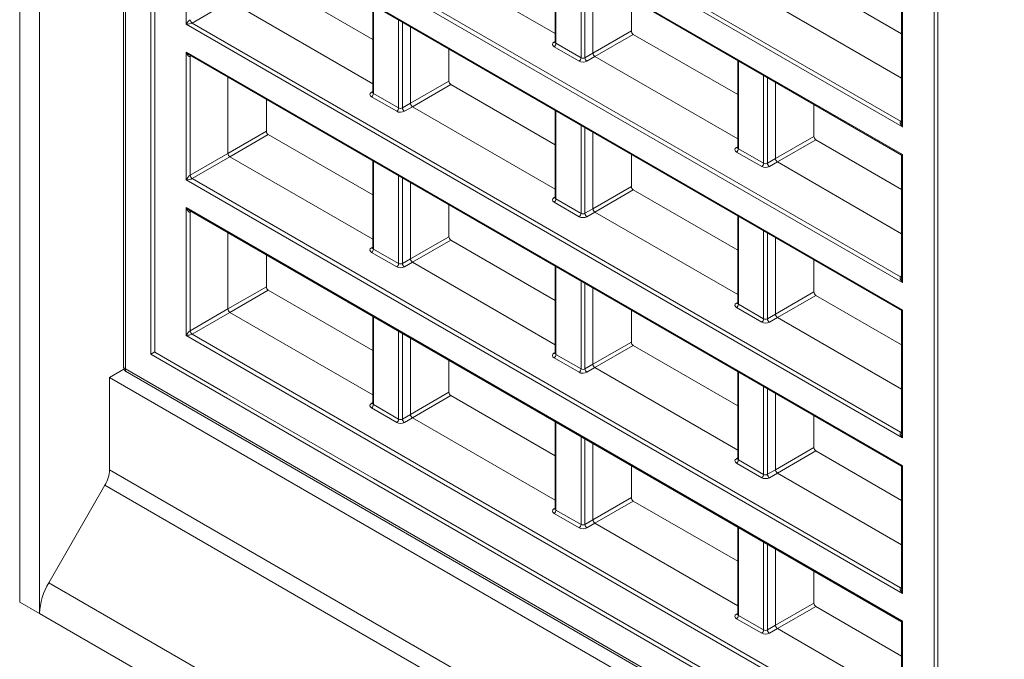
# Model space of a CAD drawing. Header units: millimetres. Extents: x 0 to 1118, y 0 to 864.
# Tile 188 of 256: x 161 to 179, y 637 to 649. Entities that reach past the tile are written whole.
import ezdxf

# ---------------------------------------------------------------- set-up
doc = ezdxf.new("R2010")
doc.units = ezdxf.units.MM

msp = doc.modelspace()

# ---------------------------------------------------------------- linework, layer by layer
at = {"color": 7, "linetype": 'Continuous', "lineweight": 15}
for p, q in [((160.7062, 638.2288), (160.7062, 686.7109)), ((161.0651, 638.0216), (161.0651, 686.5037)), ((162.5853, 683.3), (162.5853, 642.4689)), ((163.0784, 642.7104), (163.0784, 682.4295)), ((163.1493, 682.2778), (163.1493, 642.7511)), ((177.3217, 674.207), (177.3217, 634.4879)), ((177.2508, 634.6105), (177.2508, 674.1372)), ((163.7813, 653.7492), (176.6645, 646.3118)), ((163.7813, 650.9362), (176.6645, 643.4989)), ((167.8127, 650.0003), (170.3956, 648.5092)), ((170.3956, 649.9308), (170.3956, 648.354)), ((165.2052, 649.4947), (167.0934, 648.4047)), ((171.0795, 648.1552), (171.0795, 649.536)), ((175.1118, 649.4017), (176.6645, 648.5053)), ((164.5105, 649.0936), (167.0934, 647.6025)), ((171.7743, 649.1349), (171.7743, 648.5563)), ((176.6645, 649.1248), (176.6645, 646.9021)), ((167.0934, 649.0241), (167.0934, 647.4473)), ((174.417, 649.0006), (176.6645, 647.7032)), ((167.7773, 647.2485), (167.7773, 648.6293)), ((170.3954, 648.3543), (170.3941, 648.3479)), ((171.8096, 648.495), (173.6978, 647.405)), ((168.4721, 648.2282), (168.4721, 647.6496)), ((163.7813, 648.1232), (176.6645, 640.6859)), ((171.1148, 648.094), (173.6978, 646.6029)), ((173.6978, 648.0245), (173.6978, 646.4477)), ((164.4751, 647.7226), (164.4751, 646.3418)), ((174.3817, 646.2489), (174.3817, 647.6297)), ((167.0933, 647.4476), (167.092, 647.4412)), ((168.5074, 647.5884), (170.3956, 646.4984)), ((165.1699, 647.3216), (165.1699, 646.7429)), ((167.8127, 647.1873), (170.3956, 645.6962)), ((170.3956, 647.1178), (170.3956, 645.541)), ((175.0764, 647.2286), (175.0764, 646.6499)), ((165.2052, 646.6817), (167.0934, 645.5917)), ((171.0795, 645.3422), (171.0795, 646.723)), ((175.1118, 646.5887), (176.6645, 645.6924)), ((173.6976, 646.4479), (173.6963, 646.4416)), ((164.5105, 646.2806), (167.0934, 644.7895)), ((167.0934, 646.2112), (167.0934, 644.6344)), ((171.7743, 646.3219), (171.7743, 645.7433)), ((176.6645, 646.3118), (176.6645, 644.0891)), ((174.417, 646.1876), (176.6645, 644.8902)), ((167.7773, 644.4355), (167.7773, 645.8163)), ((171.8096, 645.682), (173.6978, 644.592)), ((170.3954, 645.5413), (170.3941, 645.5349)), ((163.7813, 645.3102), (176.6645, 637.8729)), ((168.4721, 645.4153), (168.4721, 644.8366)), ((171.1148, 645.281), (173.6978, 643.7899)), ((173.6978, 645.2115), (173.6978, 643.6347)), ((164.4751, 644.9097), (164.4751, 643.5289)), ((168.5074, 644.7754), (170.3956, 643.6854)), ((174.3817, 643.4359), (174.3817, 644.8167)), ((167.0933, 644.6346), (167.092, 644.6283)), ((165.1699, 644.5086), (165.1699, 643.9299)), ((175.0764, 644.4156), (175.0764, 643.837)), ((167.8127, 644.3743), (170.3956, 642.8832)), ((170.3956, 644.3048), (170.3956, 642.728)), ((171.0795, 642.5292), (171.0795, 643.91)), ((165.2052, 643.8687), (167.0934, 642.7787)), ((175.1118, 643.7757), (176.6645, 642.8794)), ((173.6976, 643.635), (173.6963, 643.6286)), ((164.5105, 643.4676), (167.0934, 641.9765)), ((167.0934, 643.3982), (167.0934, 641.8214)), ((171.7743, 643.5089), (171.7743, 642.9303)), ((174.417, 643.3747), (176.6645, 642.0772)), ((176.6645, 643.4989), (176.6645, 641.2761)), ((167.7773, 641.6225), (167.7773, 643.0034)), ((171.8096, 642.8691), (173.6978, 641.7791)), ((163.0784, 642.7104), (163.1493, 642.7514)), ((177.3217, 634.4879), (163.0784, 642.7104)), ((163.1493, 642.7511), (164.4548, 641.9975)), ((170.3954, 642.7283), (170.3941, 642.7219)), ((168.4721, 642.6023), (168.4721, 642.0236)), ((171.1148, 642.468), (173.6978, 640.9769)), ((162.5933, 642.4426), (162.3325, 642.292)), ((162.3325, 640.6207), (162.3325, 642.292)), ((162.3325, 642.292), (202.0667, 619.354)), ((162.6228, 642.4041), (202.0667, 619.6336)), ((173.6978, 642.3985), (173.6978, 640.8217)), ((164.4548, 641.9975), (167.1064, 640.4667)), ((168.5074, 641.9624), (170.3956, 640.8724)), ((174.3817, 640.6229), (174.3817, 642.0037)), ((167.0933, 641.8216), (167.092, 641.8153)), ((175.0764, 641.6026), (175.0764, 641.024)), ((167.8127, 641.5613), (170.3956, 640.0702)), ((170.3956, 641.4919), (170.3956, 639.9151)), ((171.0795, 639.7162), (171.0795, 641.097)), ((175.1118, 640.9627), (176.6645, 640.0664)), ((171.7743, 640.696), (171.7743, 640.1173)), ((173.6976, 640.822), (173.6963, 640.8156)), ((176.6645, 640.6859), (176.6645, 638.4632)), ((174.417, 640.5617), (176.6645, 639.2642)), ((161.2325, 638.5802), (162.2497, 640.3419)), ((167.1064, 640.4667), (173.2936, 636.8949)), ((171.8096, 640.0561), (173.6978, 638.9661)), ((170.3954, 639.9153), (170.3941, 639.909)), ((171.1148, 639.655), (173.6978, 638.1639)), ((173.6978, 639.5855), (173.6978, 638.0087)), ((174.3817, 637.8099), (174.3817, 639.1907)), ((175.0764, 638.7896), (175.0764, 638.211)), ((161.0651, 638.0216), (160.7062, 638.2288)), ((161.0669, 638.0226), (161.0651, 638.0216)), ((173.6976, 638.009), (173.6963, 638.0026)), ((175.1118, 638.1498), (176.6645, 637.2534)), ((176.6645, 637.8729), (176.6645, 635.6502)), ((174.417, 637.7487), (176.6645, 636.4513))]:
    msp.add_line(p, q, dxfattribs=at)
at = {"color": 9, "linetype": 'Continuous', "lineweight": 0}
for p, q in [((162.6219, 683.2201), (162.6219, 642.4468)), ((176.6791, 646.824), (163.7209, 654.3046)), ((163.8264, 654.3246), (176.6432, 646.9256)), ((163.7209, 653.8009), (176.6791, 646.3203)), ((176.6791, 644.011), (163.7209, 651.4916)), ((163.8264, 651.5117), (176.6432, 644.1127)), ((163.7209, 648.6786), (163.7209, 650.9879)), ((163.7209, 650.9879), (176.6791, 643.5073)), ((170.4102, 649.9224), (170.4102, 648.3332)), ((170.8649, 648.0707), (170.8649, 649.6599)), ((170.935, 649.6194), (170.935, 648.0718)), ((164.5105, 649.0936), (163.8264, 648.6987)), ((176.6791, 649.1333), (176.6791, 646.824)), ((167.108, 649.0157), (167.108, 647.4265)), ((163.8264, 648.6987), (176.6432, 641.2997)), ((167.5627, 647.164), (167.5627, 648.7532)), ((167.6328, 648.7127), (167.6328, 647.1651)), ((176.6791, 641.198), (163.7209, 648.6786)), ((171.0795, 648.1552), (171.7743, 648.5563)), ((170.3743, 648.3546), (170.3956, 648.3678)), ((171.8096, 648.495), (171.1148, 648.094)), ((163.7209, 645.8656), (163.7209, 648.1749)), ((163.7209, 648.1749), (176.6791, 640.6943)), ((170.8301, 648.0098), (170.3755, 648.2723)), ((170.4102, 648.3332), (170.8649, 648.0707)), ((163.8131, 648.1048), (163.791, 648.093)), ((163.791, 648.093), (163.791, 645.9469)), ((170.935, 648.0718), (171.0795, 648.1552)), ((171.1148, 648.094), (170.9703, 648.0105)), ((173.7124, 648.016), (173.7124, 646.4269)), ((167.7773, 647.2485), (168.4721, 647.6496)), ((174.1671, 646.1644), (174.1671, 647.7536)), ((174.2372, 647.7131), (174.2372, 646.1654)), ((167.0721, 647.448), (167.0934, 647.4611)), ((168.5074, 647.5884), (167.8127, 647.1873)), ((167.528, 647.1032), (167.0733, 647.3656)), ((167.108, 647.4265), (167.5627, 647.164)), ((167.6328, 647.1651), (167.7773, 647.2485)), ((167.8127, 647.1873), (167.6681, 647.1039)), ((170.4102, 647.1094), (170.4102, 645.5202)), ((176.6432, 646.9256), (176.6645, 646.9388)), ((164.4751, 646.3418), (165.1699, 646.7429)), ((170.8649, 645.2577), (170.8649, 646.8469)), ((170.935, 646.8064), (170.935, 645.2588)), ((165.2052, 646.6817), (164.5105, 646.2806)), ((174.3817, 646.2489), (175.0764, 646.6499)), ((175.1118, 646.5887), (174.417, 646.1876)), ((173.6764, 646.4483), (173.6978, 646.4615)), ((173.7124, 646.4269), (174.1671, 646.1644)), ((163.791, 645.9469), (164.4751, 646.3418)), ((164.5105, 646.2806), (163.8264, 645.8857)), ((167.108, 646.2027), (167.108, 644.6135)), ((174.1323, 646.1035), (173.6777, 646.366)), ((174.2372, 646.1654), (174.3817, 646.2489)), ((176.6791, 646.3203), (176.6791, 644.011)), ((174.417, 646.1876), (174.2725, 646.1042)), ((176.6791, 638.385), (163.7209, 645.8656)), ((163.8264, 645.8857), (176.6432, 638.4867)), ((167.5627, 644.3511), (167.5627, 645.9402)), ((167.6328, 645.8998), (167.6328, 644.3521)), ((171.0795, 645.3422), (171.7743, 645.7433)), ((171.8096, 645.682), (171.1148, 645.281)), ((170.3743, 645.5416), (170.3956, 645.5548)), ((170.4102, 645.5202), (170.8649, 645.2577)), ((163.7209, 643.0526), (163.7209, 645.362)), ((163.7209, 645.362), (176.6791, 637.8813)), ((170.8301, 645.1968), (170.3755, 645.4593)), ((170.935, 645.2588), (171.0795, 645.3422)), ((163.8131, 645.2918), (163.791, 645.28)), ((163.791, 645.28), (163.791, 643.1339)), ((171.1148, 645.281), (170.9703, 645.1975)), ((173.7124, 645.2031), (173.7124, 643.6139)), ((167.7773, 644.4355), (168.4721, 644.8366)), ((168.5074, 644.7754), (167.8127, 644.3743)), ((174.1671, 643.3514), (174.1671, 644.9406)), ((174.2372, 644.9001), (174.2372, 643.3525)), ((167.0721, 644.635), (167.0934, 644.6482)), ((167.108, 644.6135), (167.5627, 644.3511)), ((167.528, 644.2902), (167.0733, 644.5527)), ((167.6328, 644.3521), (167.7773, 644.4355)), ((167.8127, 644.3743), (167.6681, 644.2909)), ((170.4102, 644.2964), (170.4102, 642.7072)), ((176.6432, 644.1127), (176.6645, 644.1258)), ((164.4751, 643.5289), (165.1699, 643.9299)), ((170.8649, 642.4447), (170.8649, 644.0339)), ((170.935, 643.9935), (170.935, 642.4458)), ((165.2052, 643.8687), (164.5105, 643.4676)), ((174.3817, 643.4359), (175.0764, 643.837)), ((175.1118, 643.7757), (174.417, 643.3747)), ((163.791, 643.1339), (164.4751, 643.5289)), ((173.6764, 643.6353), (173.6978, 643.6485)), ((174.1323, 643.2905), (173.6777, 643.553)), ((173.7124, 643.6139), (174.1671, 643.3514)), ((164.5105, 643.4676), (163.8264, 643.0727)), ((167.108, 643.3897), (167.108, 641.8005)), ((174.2372, 643.3525), (174.3817, 643.4359)), ((174.417, 643.3747), (174.2725, 643.2912)), ((176.6791, 643.5073), (176.6791, 641.198)), ((176.6791, 635.572), (163.7209, 643.0526)), ((163.8264, 643.0727), (176.6432, 635.6737)), ((167.5627, 641.5381), (167.5627, 643.1272)), ((167.6328, 643.0868), (167.6328, 641.5391)), ((171.0795, 642.5292), (171.7743, 642.9303)), ((171.8096, 642.8691), (171.1148, 642.468)), ((170.3743, 642.7287), (170.3956, 642.7418)), ((170.8301, 642.3839), (170.3755, 642.6463)), ((170.4102, 642.7072), (170.8649, 642.4447)), ((170.935, 642.4458), (171.0795, 642.5292)), ((171.1148, 642.468), (170.9703, 642.3846)), ((162.6219, 642.4468), (202.0667, 619.6758)), ((173.7124, 642.3901), (173.7124, 640.8009)), ((174.1671, 640.5384), (174.1671, 642.1276)), ((167.7773, 641.6225), (168.4721, 642.0236)), ((168.5074, 641.9624), (167.8127, 641.5613)), ((174.2372, 642.0871), (174.2372, 640.5395)), ((167.0721, 641.822), (167.0934, 641.8352)), ((167.108, 641.8005), (167.5627, 641.5381)), ((167.528, 641.4772), (167.0733, 641.7397)), ((167.6328, 641.5391), (167.7773, 641.6225)), ((167.8127, 641.5613), (167.6681, 641.4779)), ((170.4102, 641.4834), (170.4102, 639.8942)), ((170.8649, 639.6318), (170.8649, 641.2209)), ((176.6432, 641.2997), (176.6645, 641.3129)), ((170.935, 641.1805), (170.935, 639.6328)), ((174.3817, 640.6229), (175.0764, 641.024)), ((175.1118, 640.9627), (174.417, 640.5617)), ((173.6764, 640.8224), (173.6978, 640.8355)), ((174.1323, 640.4775), (173.6777, 640.74)), ((173.7124, 640.8009), (174.1671, 640.5384)), ((176.6791, 640.6943), (176.6791, 638.385)), ((202.0667, 617.6827), (162.3325, 640.6207)), ((174.2372, 640.5395), (174.3817, 640.6229)), ((174.417, 640.5617), (174.2725, 640.4782)), ((162.2497, 640.3419), (202.0667, 617.3561)), ((171.0795, 639.7162), (171.7743, 640.1173)), ((171.8096, 640.0561), (171.1148, 639.655)), ((170.3743, 639.9157), (170.3956, 639.9289)), ((170.8301, 639.5709), (170.3755, 639.8334)), ((170.4102, 639.8942), (170.8649, 639.6318)), ((170.935, 639.6328), (171.0795, 639.7162)), ((171.1148, 639.655), (170.9703, 639.5716)), ((173.7124, 639.5771), (173.7124, 637.9879)), ((174.1671, 637.7254), (174.1671, 639.3146)), ((174.2372, 639.2742), (174.2372, 637.7265)), ((161.2325, 638.5802), (202.0667, 615.0071)), ((176.6432, 638.4867), (176.6645, 638.4999)), ((174.3817, 637.8099), (175.0764, 638.211)), ((202.0667, 614.3539), (161.0669, 638.0226)), ((173.6764, 638.0094), (173.6978, 638.0225)), ((175.1118, 638.1498), (174.417, 637.7487)), ((174.1323, 637.6646), (173.6777, 637.927)), ((173.7124, 637.9879), (174.1671, 637.7254)), ((176.6791, 637.8813), (176.6791, 635.572)), ((174.2372, 637.7265), (174.3817, 637.8099)), ((174.417, 637.7487), (174.2725, 637.6653))]:
    msp.add_line(p, q, dxfattribs=at)
at = {"color": 7, "linetype": 'Continuous', "lineweight": 15, "flags": 128}
msp.add_lwpolyline([(176.6791, 640.6943), (176.673, 640.6908), (176.6684, 640.6881), (176.6655, 640.6865), (176.6645, 640.6859), (176.6645, 640.6859)], dxfattribs=at)
at = {"color": 9, "linetype": 'Continuous', "lineweight": 0}
for centre, radius, start, end in [((163.8702, 648.7648), 0.0793, 183.52393, 236.47653), ((170.3896, 648.3779), 0.0279, 236.52037, 281.68917), ((170.3333, 648.3367), 0.077, 303.22834, 357.34793), ((163.8184, 648.0947), 0.0275, 136.00895, 183.71689), ((170.7879, 648.0743), 0.077, 303.22834, 357.34793), ((171.0141, 648.0766), 0.0793, 183.51322, 236.48678), ((167.0874, 647.4712), 0.0279, 236.51596, 281.68968), ((167.0311, 647.4301), 0.077, 303.2287, 357.34818), ((167.4857, 647.1676), 0.077, 303.2287, 357.34818), ((167.7119, 647.1699), 0.0793, 183.51258, 236.48796), ((176.6585, 646.9488), 0.0278, 236.4553, 282.44046), ((173.6918, 646.4716), 0.0279, 236.52101, 281.6892), ((173.6354, 646.4304), 0.077, 303.22834, 357.34793), ((174.0901, 646.168), 0.077, 303.22834, 357.34793), ((174.3163, 646.1703), 0.0793, 183.51184, 236.48754), ((163.8702, 645.9518), 0.0793, 183.52465, 236.47458), ((170.3896, 645.5649), 0.0279, 236.51475, 281.69079), ((170.3333, 645.5238), 0.077, 303.2287, 357.34818), ((163.8187, 645.2817), 0.0277, 137.54356, 183.56401), ((170.7879, 645.2613), 0.077, 303.2287, 357.34818), ((171.0141, 645.2636), 0.0793, 183.51286, 236.48775), ((167.0875, 644.6582), 0.0279, 236.52076, 281.56067), ((167.0311, 644.6171), 0.077, 303.22798, 357.34767), ((167.4857, 644.3546), 0.077, 303.22798, 357.34767), ((167.7119, 644.357), 0.0793, 183.51258, 236.48796), ((176.6585, 644.1358), 0.0277, 236.4436, 282.45216), ((173.6918, 643.6586), 0.0279, 236.51539, 281.69082), ((173.6354, 643.6174), 0.077, 303.2287, 357.34818), ((174.0901, 643.355), 0.077, 303.2287, 357.34818), ((174.3163, 643.3573), 0.0793, 183.51148, 236.48852), ((163.8702, 643.1388), 0.0793, 183.52393, 236.47653), ((170.3896, 642.7519), 0.0279, 236.51926, 281.5621), ((170.3333, 642.7108), 0.077, 303.22798, 357.34767), ((170.7879, 642.4483), 0.077, 303.22798, 357.34767), ((171.0141, 642.4506), 0.0793, 183.51286, 236.48775), ((167.0874, 641.8452), 0.0279, 236.49995, 281.71369), ((167.0311, 641.8041), 0.077, 303.22649, 357.34916), ((167.4857, 641.5416), 0.077, 303.22649, 357.34916), ((167.7119, 641.544), 0.0793, 183.5133, 236.48601), ((176.6585, 641.3228), 0.0277, 236.44078, 282.45498), ((173.6918, 640.8456), 0.0279, 236.5199, 281.56213), ((173.6354, 640.8045), 0.077, 303.22798, 357.34767), ((174.0901, 640.542), 0.077, 303.22798, 357.34767), ((174.3163, 640.5443), 0.0793, 183.51148, 236.48852), ((170.3896, 639.9389), 0.0279, 236.49874, 281.7148), ((170.3333, 639.8978), 0.077, 303.22649, 357.34916), ((170.7879, 639.6353), 0.077, 303.22649, 357.34916), ((171.0141, 639.6377), 0.0793, 183.51358, 236.4858), ((176.6585, 638.5098), 0.0277, 236.44642, 282.44934), ((173.6918, 638.0326), 0.0279, 236.49938, 281.71482), ((173.6355, 637.9915), 0.077, 303.22649, 357.34916), ((174.0901, 637.729), 0.077, 303.22649, 357.34916), ((174.3163, 637.7313), 0.0793, 183.5122, 236.48656)]:
    msp.add_arc(centre, radius, start, end, dxfattribs=at)
at = {"color": 7, "linetype": 'Continuous', "lineweight": 15}
for centre, radius, start, end in [((161.7557, 640.6404), 0.5771, 328.85631, 358.04278), ((162.2204, 637.9832), 1.1542, 148.85589, 178.04402)]:
    msp.add_arc(centre, radius, start, end, dxfattribs=at)
at = {"color": 9, "linetype": 'Continuous', "lineweight": 0}
for centre, major_axis, ratio, start_param, end_param in [((163.7563, 648.699), (0.0479, 0.0636), 0.2277624, 0.5087876, 2.0621307), ((163.7563, 648.699), (0.079, 0.0096), 0.2276701, 4.2209859, 5.7743289), ((170.4462, 648.3146), (0.1, 0.0015), 0.5872749, 2.3646126, 3.9179556), ((170.4456, 648.355), (0.05, 0.0016), 0.5970671, 3.1228866, 3.9082847), ((163.7563, 648.1954), (-0.0734, 0.0797), 0.3689627, 1.4881978, 2.2736773), ((163.7563, 648.1954), (-0.0323, 0.1034), 0.3689594, 1.6533487, 3.2066917), ((170.9009, 648.0521), (0.1, 0.0015), 0.5872749, 3.9179556, 5.4712987), ((170.9002, 648.0925), (0.05, 0.0016), 0.5970671, 3.9082847, 5.4616278), ((167.144, 647.4079), (0.1, 0.0015), 0.5872749, 2.3646126, 3.9179556), ((167.1434, 647.4483), (0.05, 0.0016), 0.5970671, 3.1228866, 3.9082847), ((167.5987, 647.1454), (0.1, 0.0015), 0.5872749, 3.9179556, 5.4712987), ((167.5981, 647.1859), (0.05, 0.0016), 0.5970671, 3.9082847, 5.4616278), ((176.7145, 646.8444), (-0.0734, 0.0797), 0.3689627, 6.2180401, 7.7713831), ((176.7145, 646.8444), (-0.0323, 0.1034), 0.3689594, 0.8679505, 1.6533487), ((173.7484, 646.4082), (0.1, 0.0015), 0.5872749, 2.3646126, 3.9179556), ((173.7478, 646.4487), (0.05, 0.0016), 0.5970671, 3.1228866, 3.9082847), ((174.203, 646.1458), (0.1, 0.0015), 0.5872749, 3.9179556, 5.4712987), ((174.2024, 646.1862), (0.05, 0.0016), 0.5970671, 3.9082847, 5.4616278), ((163.7563, 645.886), (0.0479, 0.0636), 0.2277624, 0.5087876, 2.0621307), ((163.7563, 645.886), (0.079, 0.0096), 0.2276701, 4.2209859, 5.7743289), ((170.4462, 645.5016), (0.1, 0.0015), 0.5872749, 2.3646126, 3.9179556), ((170.4456, 645.542), (0.05, 0.0016), 0.5970671, 3.1228866, 3.9082847), ((163.7563, 645.3824), (-0.0734, 0.0797), 0.3689627, 1.4881978, 2.2736773), ((163.7563, 645.3824), (-0.0323, 0.1034), 0.3689594, 1.6533487, 3.2066917), ((170.9009, 645.2391), (0.1, 0.0015), 0.5872749, 3.9179556, 5.4712987), ((170.9002, 645.2796), (0.05, 0.0016), 0.5970671, 3.9082847, 5.4616278), ((167.144, 644.5949), (0.1, 0.0015), 0.5872749, 2.3646126, 3.9179556), ((167.1434, 644.6354), (0.05, 0.0016), 0.5970671, 3.1228866, 3.9082847), ((167.5987, 644.3324), (0.1, 0.0015), 0.5872749, 3.9179556, 5.4712987), ((167.5981, 644.3729), (0.05, 0.0016), 0.5970671, 3.9082847, 5.4616278), ((176.7145, 644.0314), (-0.0734, 0.0797), 0.3689627, 6.2180401, 7.7713831), ((176.7145, 644.0314), (-0.0323, 0.1034), 0.3689594, 0.8679505, 1.6533487), ((173.7484, 643.5953), (0.1, 0.0015), 0.5872749, 2.3646126, 3.9179556), ((173.7478, 643.6357), (0.05, 0.0016), 0.5970671, 3.1228866, 3.9082847), ((174.2024, 643.3732), (0.05, 0.0016), 0.5970671, 3.9082847, 5.4616278), ((174.203, 643.3328), (0.1, 0.0015), 0.5872749, 3.9179556, 5.4712987), ((163.7563, 643.0731), (0.0479, 0.0636), 0.2277624, 0.5087876, 2.0621307), ((163.7563, 643.0731), (0.079, 0.0096), 0.2276701, 4.2209859, 5.7743289), ((170.4462, 642.6886), (0.1, 0.0015), 0.5872749, 2.3646126, 3.9179556), ((170.4456, 642.729), (0.05, 0.0016), 0.5970671, 3.1228866, 3.9082847), ((170.9009, 642.4261), (0.1, 0.0015), 0.5872749, 3.9179556, 5.4712987), ((170.9002, 642.4666), (0.05, 0.0016), 0.5970671, 3.9082847, 5.4616278), ((167.144, 641.7819), (0.1, 0.0015), 0.5872749, 2.3646126, 3.9179556), ((167.1434, 641.8224), (0.05, 0.0016), 0.5970671, 3.1228866, 3.9082847), ((167.5987, 641.5194), (0.1, 0.0015), 0.5872749, 3.9179556, 5.4712987), ((167.5981, 641.5599), (0.05, 0.0016), 0.5970671, 3.9082847, 5.4616278), ((176.7145, 641.2184), (-0.0734, 0.0797), 0.3689627, 6.2180401, 7.7713831), ((176.7145, 641.2184), (-0.0323, 0.1034), 0.3689594, 0.8679505, 1.6533487), ((173.7484, 640.7823), (0.1, 0.0015), 0.5872749, 2.3646126, 3.9179556), ((173.7478, 640.8227), (0.05, 0.0016), 0.5970671, 3.1228866, 3.9082847), ((174.2024, 640.5603), (0.05, 0.0016), 0.5970671, 3.9082847, 5.4616278), ((174.203, 640.5198), (0.1, 0.0015), 0.5872749, 3.9179556, 5.4712987), ((170.4462, 639.8756), (0.1, 0.0015), 0.5872749, 2.3646126, 3.9179556), ((170.4456, 639.9161), (0.05, 0.0016), 0.5970671, 3.1228866, 3.9082847), ((170.9002, 639.6536), (0.05, 0.0016), 0.5970671, 3.9082847, 5.4616278), ((170.9009, 639.6131), (0.1, 0.0015), 0.5872749, 3.9179556, 5.4712987), ((176.7145, 638.4054), (-0.0734, 0.0797), 0.3689627, 6.2180401, 7.7713831), ((176.7145, 638.4054), (-0.0323, 0.1034), 0.3689594, 0.8679505, 1.6533487), ((173.7484, 637.9693), (0.1, 0.0015), 0.5872749, 2.3646126, 3.9179556), ((173.7478, 638.0098), (0.05, 0.0016), 0.5970671, 3.1228866, 3.9082847), ((174.203, 637.7068), (0.1, 0.0015), 0.5872749, 3.9179556, 5.4712987), ((174.2024, 637.7473), (0.05, 0.0016), 0.5970671, 3.9082847, 5.4616278)]:
    msp.add_ellipse(centre, major_axis=major_axis, ratio=ratio, start_param=start_param, end_param=end_param, dxfattribs=at)
at = {"color": 7, "linetype": 'Continuous', "lineweight": 15}
for centre, major_axis, ratio, start_param, end_param in [((171.8096, 648.5359), (-0.025, 0.0433), 0.5775574, 0.7856318, 2.3561235), ((168.5074, 647.6292), (-0.025, 0.0433), 0.5775574, 0.7856318, 2.3561235), ((165.2052, 646.7225), (-0.025, 0.0433), 0.5775574, 0.7856318, 2.3561235), ((175.1118, 646.6295), (-0.025, 0.0433), 0.5775574, 0.7856318, 2.3561235), ((164.5105, 646.3214), (-0.025, 0.0433), 0.5775574, 0.7856318, 2.3561235), ((176.7145, 646.3407), (0.05, 0.0289), 0.0000704, 2.3561539, 3.141552), ((171.8096, 645.7229), (-0.025, 0.0433), 0.5775574, 0.7856318, 2.3561235), ((168.5074, 644.8162), (-0.025, 0.0433), 0.5775574, 0.7856318, 2.3561235), ((165.2052, 643.9095), (-0.025, 0.0433), 0.5775574, 0.7856318, 2.3561235), ((175.1118, 643.8166), (-0.025, 0.0433), 0.5775574, 0.7856318, 2.3561235), ((164.5105, 643.5085), (-0.025, 0.0433), 0.5775574, 0.7856318, 2.3561235), ((176.7145, 643.5277), (0.05, 0.0289), 0.0000704, 2.3561538, 3.141552), ((171.8096, 642.9099), (-0.025, 0.0433), 0.5775574, 0.7856318, 2.3561235), ((168.5074, 642.0032), (-0.025, 0.0433), 0.5775574, 0.7856318, 2.3561235), ((175.1118, 641.0036), (-0.025, 0.0433), 0.5775574, 0.7856318, 2.3561235), ((171.8096, 640.0969), (-0.025, 0.0433), 0.5775574, 0.7856318, 2.3561235), ((175.1118, 638.1906), (-0.025, 0.0433), 0.5775574, 0.7856318, 2.3561235), ((176.7145, 637.9018), (0.05, 0.0289), 0.0000704, 2.3561539, 3.141552)]:
    msp.add_ellipse(centre, major_axis=major_axis, ratio=ratio, start_param=start_param, end_param=end_param, dxfattribs=at)
for points, knots in [([(171.1148, 648.094), (171.1102, 648.0972), (171.101, 648.1038), (171.0893, 648.12), (171.0811, 648.1382), (171.08, 648.1495), (171.0795, 648.1552)], [0, 0, 0, 0, 0.2500348, 0.5000365, 0.7500167, 1, 1, 1, 1]), ([(167.8127, 647.1873), (167.808, 647.1906), (167.7988, 647.1972), (167.7871, 647.2133), (167.7789, 647.2315), (167.7778, 647.2429), (167.7773, 647.2485)], [0, 0, 0, 0, 0.2500344, 0.500027, 0.7500059, 1, 1, 1, 1]), ([(174.417, 646.1876), (174.4124, 646.1909), (174.4031, 646.1975), (174.3915, 646.2137), (174.3833, 646.2319), (174.3822, 646.2432), (174.3817, 646.2489)], [0, 0, 0, 0, 0.2500363, 0.5000345, 0.7500129, 1, 1, 1, 1]), ([(171.1148, 645.281), (171.1102, 645.2843), (171.101, 645.2908), (171.0893, 645.307), (171.0811, 645.3252), (171.08, 645.3365), (171.0795, 645.3422)], [0, 0, 0, 0, 0.2500353, 0.5000285, 0.7500068, 1, 1, 1, 1]), ([(167.8127, 644.3743), (167.808, 644.3776), (167.7988, 644.3842), (167.7871, 644.4004), (167.7789, 644.4186), (167.7778, 644.4299), (167.7773, 644.4355)], [0, 0, 0, 0, 0.2500276, 0.50003131, 0.75000809, 1, 1, 1, 1]), ([(174.417, 643.3747), (174.4124, 643.3779), (174.4031, 643.3845), (174.3915, 643.4007), (174.3833, 643.4189), (174.3822, 643.4302), (174.3817, 643.4359)], [0, 0, 0, 0, 0.2500368, 0.5000265, 0.750003, 1, 1, 1, 1]), ([(162.5853, 642.4777), (162.5859, 642.4698), (162.5872, 642.454), (162.5966, 642.4322), (162.6108, 642.4131), (162.6238, 642.4042), (162.6304, 642.3997)], [0, 0, 0, 0, 0.2531678, 0.4999772, 0.7467985, 1, 1, 1, 1]), ([(171.1148, 642.468), (171.1102, 642.4713), (171.101, 642.4779), (171.0893, 642.494), (171.0811, 642.5123), (171.08, 642.5236), (171.0795, 642.5292)], [0, 0, 0, 0, 0.2500285, 0.5000328, 0.750009, 1, 1, 1, 1]), ([(167.8127, 641.5613), (167.808, 641.5646), (167.7988, 641.5712), (167.7871, 641.5874), (167.7789, 641.6056), (167.7778, 641.6169), (167.7773, 641.6225)], [0, 0, 0, 0, 0.2500136, 0.5000092, 0.7499999, 1, 1, 1, 1]), ([(174.417, 640.5617), (174.4124, 640.565), (174.4031, 640.5715), (174.3915, 640.5877), (174.3833, 640.6059), (174.3822, 640.6172), (174.3817, 640.6229)], [0, 0, 0, 0, 0.25003, 0.5000308, 0.7500052, 1, 1, 1, 1]), ([(171.1148, 639.655), (171.1102, 639.6583), (171.101, 639.6649), (171.0893, 639.6811), (171.0811, 639.6993), (171.08, 639.7106), (171.0795, 639.7162)], [0, 0, 0, 0, 0.250012, 0.50001, 0.7499997, 1, 1, 1, 1]), ([(174.417, 637.7487), (174.4124, 637.752), (174.4031, 637.7586), (174.3915, 637.7747), (174.3833, 637.793), (174.3822, 637.8043), (174.3817, 637.8099)], [0, 0, 0, 0, 0.2500124, 0.5000059, 0.7499993, 1, 1, 1, 1])]:
    msp.add_open_spline(points, degree=3, knots=knots, dxfattribs=at)
at = {"color": 9, "linetype": 'Continuous', "lineweight": 0}
for points, knots in [([(162.5857, 642.4784), (162.5856, 642.4778), (162.5843, 642.4702), (162.593, 642.4576), (162.6123, 642.4504), (162.6219, 642.4468)], [0, 0, 0, 0, 0.0437895, 0.5216436, 1, 1, 1, 1]), ([(162.6219, 642.4468), (162.6202, 642.4367), (162.6168, 642.4164), (162.6234, 642.4025), (162.6305, 642.3999), (162.6311, 642.3996)], [0, 0, 0, 0, 0.4783121, 0.9561188, 1, 1, 1, 1])]:
    msp.add_open_spline(points, degree=3, knots=knots, dxfattribs=at)

doc.saveas('drawing.dxf')
